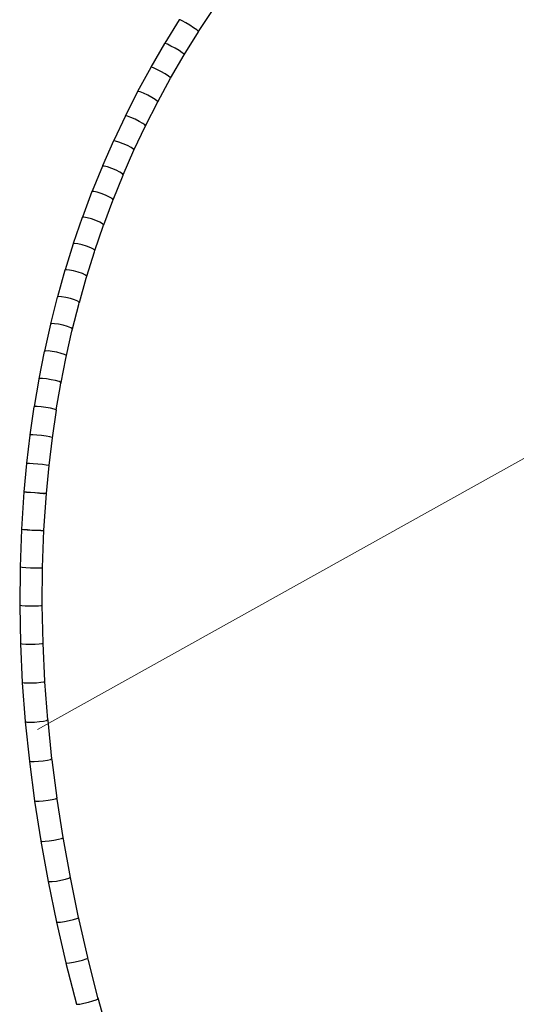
# Model space of a CAD drawing. Header units: millimetres. Extents: x 4476663 to 4477054, y -30323851 to -30323414.
# Tile 225 of 256: x 4476922.52 to 4476923.495, y -30323535.22 to -30323533.287. Entities that reach past the tile are written whole.
import ezdxf

# ---------------------------------------------------------------- set-up
doc = ezdxf.new("R2010")
doc.units = ezdxf.units.MM
doc.layers.add('CE-Condutos (Teto)', color=1, linetype='Continuous', lineweight=25)
doc.layers.add('CE-Textos fios', color=7, linetype='Continuous', lineweight=9)

msp = doc.modelspace()

# ---------------------------------------------------------------- linework, layer by layer
at = {"layer": 'CE-Condutos (Teto)'}
for p, q in [((4476922.871, -30323533.3105), (4476922.8972, -30323533.271)), ((4476922.8333, -30323533.2876), (4476922.8049, -30323533.3333)), ((4476922.8348, -30323533.2877), (4476922.8333, -30323533.2876)), ((4476922.8393, -30323533.2898), (4476922.8348, -30323533.2877)), ((4476922.846, -30323533.2936), (4476922.8393, -30323533.2898)), ((4476922.8539, -30323533.2983), (4476922.846, -30323533.2936)), ((4476922.8615, -30323533.3032), (4476922.8539, -30323533.2983)), ((4476922.8675, -30323533.3075), (4476922.8615, -30323533.3032)), ((4476922.8709, -30323533.3103), (4476922.8675, -30323533.3075)), ((4476922.8709, -30323533.3106), (4476922.8709, -30323533.3103)), ((4476922.8709, -30323533.3106), (4476922.871, -30323533.3105)), ((4476922.8711, -30323533.3113), (4476922.8709, -30323533.3106)), ((4476922.843, -30323533.3564), (4476922.8711, -30323533.3113)), ((4476922.8046, -30323533.334), (4476922.7775, -30323533.3804)), ((4476922.8058, -30323533.3338), (4476922.8046, -30323533.334)), ((4476922.8102, -30323533.3356), (4476922.8058, -30323533.3338)), ((4476922.817, -30323533.339), (4476922.8102, -30323533.3356)), ((4476922.825, -30323533.3434), (4476922.817, -30323533.339)), ((4476922.8328, -30323533.3481), (4476922.825, -30323533.3434)), ((4476922.839, -30323533.3523), (4476922.8328, -30323533.3481)), ((4476922.8163, -30323533.4022), (4476922.843, -30323533.3565)), ((4476922.8426, -30323533.3553), (4476922.839, -30323533.3523)), ((4476922.843, -30323533.3564), (4476922.8426, -30323533.3553)), ((4476922.843, -30323533.3565), (4476922.843, -30323533.3564)), ((4476922.7772, -30323533.381), (4476922.7515, -30323533.4281)), ((4476922.7783, -30323533.3806), (4476922.7772, -30323533.381)), ((4476922.7826, -30323533.382), (4476922.7783, -30323533.3806)), ((4476922.7894, -30323533.385), (4476922.7826, -30323533.382)), ((4476922.7974, -30323533.3892), (4476922.7894, -30323533.385)), ((4476922.791, -30323533.4487), (4476922.8163, -30323533.4023)), ((4476922.8054, -30323533.3937), (4476922.7974, -30323533.3892)), ((4476922.8119, -30323533.3979), (4476922.8054, -30323533.3937)), ((4476922.8157, -30323533.4009), (4476922.8119, -30323533.3979)), ((4476922.8163, -30323533.4022), (4476922.8157, -30323533.4009)), ((4476922.8163, -30323533.4023), (4476922.8163, -30323533.4022)), ((4476922.7513, -30323533.4288), (4476922.727, -30323533.4765)), ((4476922.7522, -30323533.4281), (4476922.7513, -30323533.4288)), ((4476922.7564, -30323533.4291), (4476922.7522, -30323533.4281)), ((4476922.7631, -30323533.4318), (4476922.7564, -30323533.4291)), ((4476922.7713, -30323533.4357), (4476922.7631, -30323533.4318)), ((4476922.7794, -30323533.44), (4476922.7713, -30323533.4357)), ((4476922.7861, -30323533.444), (4476922.7794, -30323533.44)), ((4476922.7902, -30323533.4471), (4476922.7861, -30323533.444)), ((4476922.7671, -30323533.4958), (4476922.791, -30323533.4487)), ((4476922.791, -30323533.4487), (4476922.7902, -30323533.4471)), ((4476922.791, -30323533.4487), (4476922.791, -30323533.4487)), ((4476922.7275, -30323533.4762), (4476922.7046, -30323533.5246)), ((4476922.7315, -30323533.477), (4476922.7275, -30323533.4762)), ((4476922.7383, -30323533.4793), (4476922.7315, -30323533.477)), ((4476922.7465, -30323533.4828), (4476922.7383, -30323533.4793)), ((4476922.7547, -30323533.4869), (4476922.7465, -30323533.4828)), ((4476922.7444, -30323533.5437), (4476922.7671, -30323533.4958)), ((4476922.7617, -30323533.4909), (4476922.7547, -30323533.4869)), ((4476922.766, -30323533.494), (4476922.7617, -30323533.4909)), ((4476922.7671, -30323533.4958), (4476922.766, -30323533.494)), ((4476922.7042, -30323533.5251), (4476922.6827, -30323533.5741)), ((4476922.7041, -30323533.5252), (4476922.7039, -30323533.5256)), ((4476922.7046, -30323533.5246), (4476922.7042, -30323533.5251)), ((4476922.7081, -30323533.5255), (4476922.7042, -30323533.5251)), ((4476922.7147, -30323533.5275), (4476922.7081, -30323533.5255)), ((4476922.723, -30323533.5307), (4476922.7147, -30323533.5275)), ((4476922.7314, -30323533.5345), (4476922.723, -30323533.5307)), ((4476922.7386, -30323533.5384), (4476922.7314, -30323533.5345)), ((4476922.7432, -30323533.5415), (4476922.7386, -30323533.5384)), ((4476922.7445, -30323533.5435), (4476922.7432, -30323533.5415)), ((4476922.7233, -30323533.5918), (4476922.7444, -30323533.5437)), ((4476922.7444, -30323533.5437), (4476922.7445, -30323533.5435)), ((4476922.6823, -30323533.5746), (4476922.6622, -30323533.6242)), ((4476922.6825, -30323533.5746), (4476922.6823, -30323533.5746)), ((4476922.6827, -30323533.5741), (4476922.6825, -30323533.5746)), ((4476922.686, -30323533.5748), (4476922.6825, -30323533.5746)), ((4476922.6926, -30323533.5764), (4476922.686, -30323533.5748)), ((4476922.7009, -30323533.5793), (4476922.6926, -30323533.5764)), ((4476922.7095, -30323533.5828), (4476922.7009, -30323533.5793)), ((4476922.7034, -30323533.6407), (4476922.723, -30323533.5926)), ((4476922.7168, -30323533.5865), (4476922.7095, -30323533.5828)), ((4476922.7217, -30323533.5897), (4476922.7168, -30323533.5865)), ((4476922.7233, -30323533.5918), (4476922.7217, -30323533.5897)), ((4476922.723, -30323533.5926), (4476922.7233, -30323533.5918)), ((4476922.6618, -30323533.6248), (4476922.6431, -30323533.675)), ((4476922.6621, -30323533.6248), (4476922.6618, -30323533.6248)), ((4476922.6622, -30323533.6242), (4476922.6621, -30323533.6248)), ((4476922.6653, -30323533.6247), (4476922.6621, -30323533.6248)), ((4476922.6718, -30323533.626), (4476922.6653, -30323533.6247)), ((4476922.6801, -30323533.6285), (4476922.6718, -30323533.626)), ((4476922.6888, -30323533.6318), (4476922.6801, -30323533.6285)), ((4476922.6964, -30323533.6354), (4476922.6888, -30323533.6318)), ((4476922.7016, -30323533.6385), (4476922.6964, -30323533.6354)), ((4476922.7034, -30323533.6407), (4476922.7016, -30323533.6385)), ((4476922.6849, -30323533.6902), (4476922.7028, -30323533.6423)), ((4476922.7028, -30323533.6423), (4476922.7034, -30323533.6407)), ((4476922.7032, -30323533.6414), (4476922.7034, -30323533.6407)), ((4476922.6427, -30323533.6756), (4476922.6253, -30323533.7264)), ((4476922.6431, -30323533.6756), (4476922.6427, -30323533.6756)), ((4476922.6431, -30323533.675), (4476922.6431, -30323533.6756)), ((4476922.646, -30323533.6752), (4476922.6431, -30323533.6756)), ((4476922.6524, -30323533.6762), (4476922.646, -30323533.6752)), ((4476922.6607, -30323533.6785), (4476922.6524, -30323533.6762)), ((4476922.6695, -30323533.6815), (4476922.6607, -30323533.6785)), ((4476922.6677, -30323533.7403), (4476922.6841, -30323533.6923)), ((4476922.6773, -30323533.6848), (4476922.6695, -30323533.6815)), ((4476922.6827, -30323533.6879), (4476922.6773, -30323533.6848)), ((4476922.6848, -30323533.6902), (4476922.6827, -30323533.6879)), ((4476922.6841, -30323533.6923), (4476922.6848, -30323533.6902)), ((4476922.6846, -30323533.6909), (4476922.6849, -30323533.6902)), ((4476922.625, -30323533.7271), (4476922.609, -30323533.7784)), ((4476922.6281, -30323533.7265), (4476922.625, -30323533.7271)), ((4476922.6344, -30323533.7272), (4476922.6281, -30323533.7265)), ((4476922.6426, -30323533.7291), (4476922.6344, -30323533.7272)), ((4476922.6515, -30323533.7318), (4476922.6426, -30323533.7291)), ((4476922.6595, -30323533.735), (4476922.6515, -30323533.7318)), ((4476922.6652, -30323533.7379), (4476922.6595, -30323533.735)), ((4476922.6518, -30323533.791), (4476922.6666, -30323533.7433)), ((4476922.6676, -30323533.7402), (4476922.6652, -30323533.7379)), ((4476922.6666, -30323533.7433), (4476922.6676, -30323533.7402)), ((4476922.6675, -30323533.741), (4476922.6677, -30323533.7403)), ((4476922.6088, -30323533.7791), (4476922.5941, -30323533.831)), ((4476922.6116, -30323533.7783), (4476922.6088, -30323533.7791)), ((4476922.6177, -30323533.7788), (4476922.6116, -30323533.7783)), ((4476922.6259, -30323533.7804), (4476922.6177, -30323533.7788)), ((4476922.6349, -30323533.7829), (4476922.6259, -30323533.7804)), ((4476922.643, -30323533.7858), (4476922.6349, -30323533.7829)), ((4476922.649, -30323533.7886), (4476922.643, -30323533.7858)), ((4476922.6517, -30323533.7909), (4476922.649, -30323533.7886)), ((4476922.6507, -30323533.7944), (4476922.6517, -30323533.7909)), ((4476922.6516, -30323533.7916), (4476922.6518, -30323533.791)), ((4476922.6372, -30323533.8422), (4476922.6507, -30323533.7944)), ((4476922.5939, -30323533.8317), (4476922.5806, -30323533.8842)), ((4476922.5965, -30323533.8308), (4476922.5939, -30323533.8317)), ((4476922.6023, -30323533.8311), (4476922.5965, -30323533.8308)), ((4476922.6105, -30323533.8324), (4476922.6023, -30323533.8311)), ((4476922.6195, -30323533.8346), (4476922.6105, -30323533.8324)), ((4476922.6279, -30323533.8373), (4476922.6195, -30323533.8346)), ((4476922.6239, -30323533.8941), (4476922.636, -30323533.8465)), ((4476922.6341, -30323533.8399), (4476922.6279, -30323533.8373)), ((4476922.6371, -30323533.8422), (4476922.6341, -30323533.8399)), ((4476922.636, -30323533.8465), (4476922.6371, -30323533.8422)), ((4476922.637, -30323533.8428), (4476922.6372, -30323533.8422)), ((4476922.5804, -30323533.8849), (4476922.5684, -30323533.9379)), ((4476922.5809, -30323533.8847), (4476922.5804, -30323533.8849)), ((4476922.5806, -30323533.8842), (4476922.5809, -30323533.8847)), ((4476922.5827, -30323533.8839), (4476922.5809, -30323533.8847)), ((4476922.5884, -30323533.884), (4476922.5827, -30323533.8839)), ((4476922.5965, -30323533.8851), (4476922.5884, -30323533.884)), ((4476922.6055, -30323533.887), (4476922.5965, -30323533.8851)), ((4476922.614, -30323533.8894), (4476922.6055, -30323533.887)), ((4476922.6205, -30323533.8919), (4476922.614, -30323533.8894)), ((4476922.6119, -30323533.9465), (4476922.6227, -30323533.8989)), ((4476922.6238, -30323533.894), (4476922.6205, -30323533.8919)), ((4476922.6227, -30323533.8989), (4476922.6238, -30323533.894)), ((4476922.6238, -30323533.8947), (4476922.6239, -30323533.8941)), ((4476922.5683, -30323533.9386), (4476922.5576, -30323533.9922)), ((4476922.5687, -30323533.9383), (4476922.5683, -30323533.9386)), ((4476922.5684, -30323533.9379), (4476922.5687, -30323533.9383)), ((4476922.5703, -30323533.9377), (4476922.5687, -30323533.9383)), ((4476922.5758, -30323533.9376), (4476922.5703, -30323533.9377)), ((4476922.5837, -30323533.9385), (4476922.5758, -30323533.9376)), ((4476922.5929, -30323533.9402), (4476922.5837, -30323533.9385)), ((4476922.6015, -30323533.9423), (4476922.5929, -30323533.9402)), ((4476922.6082, -30323533.9445), (4476922.6015, -30323533.9423)), ((4476922.6118, -30323533.9465), (4476922.6082, -30323533.9445)), ((4476922.6107, -30323533.9521), (4476922.6118, -30323533.9465)), ((4476922.6118, -30323533.9471), (4476922.6119, -30323533.9465)), ((4476922.6013, -30323533.9996), (4476922.6107, -30323533.9521)), ((4476922.5575, -30323533.9928), (4476922.5482, -30323534.0469)), ((4476922.5593, -30323533.9919), (4476922.5575, -30323533.9928)), ((4476922.5645, -30323533.9919), (4476922.5593, -30323533.9919)), ((4476922.5724, -30323533.9926), (4476922.5645, -30323533.9919)), ((4476922.5815, -30323533.994), (4476922.5724, -30323533.9926)), ((4476922.5903, -30323533.9958), (4476922.5815, -30323533.994)), ((4476922.5972, -30323533.9978), (4476922.5903, -30323533.9958)), ((4476922.5919, -30323534.0532), (4476922.6001, -30323534.0055)), ((4476922.6011, -30323533.9995), (4476922.5972, -30323533.9978)), ((4476922.6001, -30323534.0055), (4476922.6011, -30323533.9995)), ((4476922.601, -30323534.0014), (4476922.6012, -30323534)), ((4476922.6012, -30323534), (4476922.6013, -30323533.9996)), ((4476922.5481, -30323534.0475), (4476922.5402, -30323534.1021)), ((4476922.5496, -30323534.0468), (4476922.5481, -30323534.0475)), ((4476922.5546, -30323534.0468), (4476922.5496, -30323534.0468)), ((4476922.5624, -30323534.0474), (4476922.5546, -30323534.0468)), ((4476922.5715, -30323534.0486), (4476922.5624, -30323534.0474)), ((4476922.5804, -30323534.0501), (4476922.5715, -30323534.0486)), ((4476922.5875, -30323534.0517), (4476922.5804, -30323534.0501)), ((4476922.5843, -30323534.108), (4476922.5922, -30323534.0541)), ((4476922.5917, -30323534.0531), (4476922.5875, -30323534.0517)), ((4476922.5918, -30323534.0534), (4476922.5917, -30323534.0531)), ((4476922.5918, -30323534.0534), (4476922.5919, -30323534.0532)), ((4476922.5918, -30323534.0536), (4476922.5918, -30323534.0534)), ((4476922.5922, -30323534.0541), (4476922.5918, -30323534.0534)), ((4476922.5401, -30323534.1027), (4476922.5335, -30323534.1578)), ((4476922.5408, -30323534.1024), (4476922.5401, -30323534.1027)), ((4476922.5402, -30323534.1021), (4476922.5402, -30323534.1022)), ((4476922.5402, -30323534.1022), (4476922.5403, -30323534.1022)), ((4476922.5403, -30323534.1022), (4476922.5408, -30323534.1024)), ((4476922.5413, -30323534.1022), (4476922.5408, -30323534.1024)), ((4476922.5461, -30323534.1023), (4476922.5413, -30323534.1022)), ((4476922.5537, -30323534.1028), (4476922.5461, -30323534.1023)), ((4476922.5628, -30323534.1038), (4476922.5537, -30323534.1028)), ((4476922.5718, -30323534.105), (4476922.5628, -30323534.1038)), ((4476922.5792, -30323534.1063), (4476922.5718, -30323534.105)), ((4476922.5778, -30323534.1625), (4476922.5844, -30323534.1081)), ((4476922.5836, -30323534.1074), (4476922.5792, -30323534.1063)), ((4476922.5843, -30323534.108), (4476922.5836, -30323534.1074)), ((4476922.5844, -30323534.1081), (4476922.5843, -30323534.108)), ((4476922.5335, -30323534.1583), (4476922.5282, -30323534.2139)), ((4476922.5335, -30323534.1578), (4476922.5342, -30323534.158)), ((4476922.5344, -30323534.1582), (4476922.5335, -30323534.1583)), ((4476922.5342, -30323534.158), (4476922.5345, -30323534.1582)), ((4476922.5345, -30323534.1582), (4476922.5344, -30323534.1582)), ((4476922.539, -30323534.1584), (4476922.5345, -30323534.1582)), ((4476922.5464, -30323534.159), (4476922.539, -30323534.1584)), ((4476922.5555, -30323534.1598), (4476922.5464, -30323534.159)), ((4476922.5646, -30323534.1607), (4476922.5555, -30323534.1598)), ((4476922.5721, -30323534.1616), (4476922.5646, -30323534.1607)), ((4476922.5768, -30323534.1622), (4476922.5721, -30323534.1616)), ((4476922.5726, -30323534.2175), (4476922.5779, -30323534.1625)), ((4476922.5778, -30323534.1625), (4476922.5768, -30323534.1622)), ((4476922.5779, -30323534.1625), (4476922.5778, -30323534.1625)), ((4476922.5282, -30323534.2144), (4476922.5233, -30323534.2871)), ((4476922.5282, -30323534.2139), (4476922.5291, -30323534.2138)), ((4476922.5288, -30323534.2146), (4476922.5282, -30323534.2144)), ((4476922.5332, -30323534.2151), (4476922.5288, -30323534.2146)), ((4476922.5291, -30323534.2138), (4476922.5337, -30323534.214)), ((4476922.5405, -30323534.2157), (4476922.5332, -30323534.2151)), ((4476922.5337, -30323534.214), (4476922.5411, -30323534.2146)), ((4476922.5495, -30323534.2163), (4476922.5405, -30323534.2157)), ((4476922.5411, -30323534.2146), (4476922.5502, -30323534.2154)), ((4476922.5586, -30323534.2169), (4476922.5495, -30323534.2163)), ((4476922.5502, -30323534.2154), (4476922.5593, -30323534.2164)), ((4476922.5664, -30323534.2174), (4476922.5586, -30323534.2169)), ((4476922.5593, -30323534.2164), (4476922.5668, -30323534.2172)), ((4476922.5686, -30323534.2174), (4476922.5664, -30323534.2174)), ((4476922.5668, -30323534.2172), (4476922.5686, -30323534.2174)), ((4476922.5677, -30323534.2894), (4476922.5726, -30323534.2175)), ((4476922.5713, -30323534.2176), (4476922.5686, -30323534.2174)), ((4476922.5726, -30323534.2175), (4476922.5713, -30323534.2176)), ((4476922.5715, -30323534.2178), (4476922.5725, -30323534.2182)), ((4476922.5726, -30323534.2175), (4476922.5726, -30323534.2175)), ((4476922.5237, -30323534.2881), (4476922.5209, -30323534.3615)), ((4476922.5233, -30323534.2871), (4476922.5239, -30323534.2873)), ((4476922.5277, -30323534.2887), (4476922.5237, -30323534.2881)), ((4476922.5239, -30323534.2873), (4476922.5282, -30323534.2877)), ((4476922.5349, -30323534.2892), (4476922.5277, -30323534.2887)), ((4476922.5282, -30323534.2877), (4476922.5355, -30323534.2883)), ((4476922.5438, -30323534.2897), (4476922.5349, -30323534.2892)), ((4476922.5355, -30323534.2883), (4476922.5445, -30323534.289)), ((4476922.553, -30323534.29), (4476922.5438, -30323534.2897)), ((4476922.5445, -30323534.289), (4476922.5537, -30323534.2896)), ((4476922.5609, -30323534.29), (4476922.553, -30323534.29)), ((4476922.5537, -30323534.2896), (4476922.5614, -30323534.29)), ((4476922.5612, -30323534.29), (4476922.5609, -30323534.29)), ((4476922.5612, -30323534.29), (4476922.5612, -30323534.29)), ((4476922.5614, -30323534.29), (4476922.5648, -30323534.2902)), ((4476922.5648, -30323534.2902), (4476922.5664, -30323534.2902)), ((4476922.565, -30323534.3629), (4476922.5677, -30323534.2894)), ((4476922.5677, -30323534.2894), (4476922.5661, -30323534.2898)), ((4476922.5664, -30323534.2902), (4476922.5677, -30323534.2901)), ((4476922.5677, -30323534.2894), (4476922.5677, -30323534.2894)), ((4476922.5207, -30323534.3623), (4476922.5201, -30323534.4364)), ((4476922.5207, -30323534.3616), (4476922.5207, -30323534.3617)), ((4476922.5207, -30323534.3617), (4476922.5207, -30323534.3621)), ((4476922.5207, -30323534.3621), (4476922.5207, -30323534.3623)), ((4476922.5209, -30323534.3615), (4476922.525, -30323534.3621)), ((4476922.525, -30323534.3621), (4476922.5321, -30323534.3627)), ((4476922.5321, -30323534.3627), (4476922.5411, -30323534.3631)), ((4476922.5411, -30323534.3631), (4476922.5503, -30323534.3634)), ((4476922.5503, -30323534.3634), (4476922.5582, -30323534.3635)), ((4476922.5582, -30323534.3635), (4476922.5634, -30323534.3633)), ((4476922.5634, -30323534.3633), (4476922.565, -30323534.3629)), ((4476922.5644, -30323534.4363), (4476922.565, -30323534.3622)), ((4476922.5201, -30323534.4368), (4476922.52, -30323534.4371)), ((4476922.52, -30323534.4371), (4476922.5216, -30323534.512)), ((4476922.5201, -30323534.4364), (4476922.524, -30323534.4371)), ((4476922.5202, -30323534.4364), (4476922.5201, -30323534.4368)), ((4476922.524, -30323534.4371), (4476922.531, -30323534.4376)), ((4476922.531, -30323534.4376), (4476922.5398, -30323534.4379)), ((4476922.5398, -30323534.4379), (4476922.5491, -30323534.4379)), ((4476922.5491, -30323534.4379), (4476922.5571, -30323534.4376)), ((4476922.5571, -30323534.4376), (4476922.5625, -30323534.4371)), ((4476922.5625, -30323534.4371), (4476922.5644, -30323534.4364)), ((4476922.5644, -30323534.4363), (4476922.5644, -30323534.4358)), ((4476922.5644, -30323534.4364), (4476922.5644, -30323534.4363)), ((4476922.566, -30323534.5108), (4476922.5644, -30323534.4363)), ((4476922.5216, -30323534.5125), (4476922.5215, -30323534.5126)), ((4476922.5215, -30323534.5126), (4476922.5252, -30323534.5883)), ((4476922.5216, -30323534.512), (4476922.5218, -30323534.512)), ((4476922.5218, -30323534.512), (4476922.5216, -30323534.5125)), ((4476922.5218, -30323534.512), (4476922.5252, -30323534.5127)), ((4476922.5252, -30323534.5127), (4476922.532, -30323534.5132)), ((4476922.532, -30323534.5132), (4476922.5408, -30323534.5133)), ((4476922.5408, -30323534.5133), (4476922.5501, -30323534.513)), ((4476922.5501, -30323534.513), (4476922.5582, -30323534.5124)), ((4476922.5582, -30323534.5124), (4476922.5639, -30323534.5116)), ((4476922.5639, -30323534.5116), (4476922.566, -30323534.5108)), ((4476922.566, -30323534.5108), (4476922.5659, -30323534.5102)), ((4476922.566, -30323534.5112), (4476922.566, -30323534.5108)), ((4476922.5696, -30323534.5858), (4476922.566, -30323534.5112)), ((4476922.5676, -30323534.5868), (4476922.5696, -30323534.5858)), ((4476922.5696, -30323534.5858), (4476922.5696, -30323534.5853)), ((4476922.5696, -30323534.5858), (4476922.5696, -30323534.5858)), ((4476922.5697, -30323534.5868), (4476922.5696, -30323534.5858)), ((4476922.5252, -30323534.5883), (4476922.5286, -30323534.589)), ((4476922.5252, -30323534.5888), (4476922.531, -30323534.6651)), ((4476922.5286, -30323534.589), (4476922.5353, -30323534.5893)), ((4476922.5353, -30323534.5893), (4476922.544, -30323534.5893)), ((4476922.544, -30323534.5893), (4476922.5533, -30323534.5887)), ((4476922.5533, -30323534.5887), (4476922.5615, -30323534.5879)), ((4476922.5615, -30323534.5879), (4476922.5673, -30323534.5869)), ((4476922.5673, -30323534.5869), (4476922.5676, -30323534.5868)), ((4476922.5754, -30323534.6616), (4476922.5697, -30323534.5868)), ((4476922.5669, -30323534.664), (4476922.5729, -30323534.6628)), ((4476922.5729, -30323534.6628), (4476922.5734, -30323534.6625)), ((4476922.5734, -30323534.6625), (4476922.5754, -30323534.6616)), ((4476922.5756, -30323534.6632), (4476922.5753, -30323534.6611)), ((4476922.5754, -30323534.6616), (4476922.5754, -30323534.6616)), ((4476922.5833, -30323534.738), (4476922.5756, -30323534.6632)), ((4476922.531, -30323534.6651), (4476922.5314, -30323534.6652)), ((4476922.5314, -30323534.6652), (4476922.531, -30323534.6657)), ((4476922.531, -30323534.6657), (4476922.539, -30323534.7426)), ((4476922.5314, -30323534.6652), (4476922.5342, -30323534.6659)), ((4476922.5342, -30323534.6659), (4476922.5407, -30323534.6661)), ((4476922.5407, -30323534.6661), (4476922.5493, -30323534.6659)), ((4476922.5493, -30323534.6659), (4476922.5586, -30323534.6651)), ((4476922.5586, -30323534.6651), (4476922.5669, -30323534.664)), ((4476922.5661, -30323534.7421), (4476922.5745, -30323534.7408)), ((4476922.5745, -30323534.7408), (4476922.5806, -30323534.7393)), ((4476922.5806, -30323534.7393), (4476922.5814, -30323534.739)), ((4476922.5814, -30323534.739), (4476922.5833, -30323534.738)), ((4476922.5835, -30323534.74), (4476922.5832, -30323534.7375)), ((4476922.5833, -30323534.738), (4476922.5833, -30323534.738)), ((4476922.5933, -30323534.8151), (4476922.5835, -30323534.74)), ((4476922.539, -30323534.7426), (4476922.542, -30323534.7433)), ((4476922.539, -30323534.7431), (4476922.5491, -30323534.8207)), ((4476922.542, -30323534.7433), (4476922.5483, -30323534.7435)), ((4476922.5483, -30323534.7435), (4476922.5568, -30323534.743)), ((4476922.5568, -30323534.743), (4476922.5661, -30323534.7421)), ((4476922.5756, -30323534.8196), (4476922.5841, -30323534.8181)), ((4476922.5841, -30323534.8181), (4476922.5904, -30323534.8165)), ((4476922.5904, -30323534.8165), (4476922.5914, -30323534.816)), ((4476922.5914, -30323534.816), (4476922.5932, -30323534.8151)), ((4476922.5936, -30323534.8176), (4476922.5932, -30323534.8146)), ((4476922.5932, -30323534.8151), (4476922.5933, -30323534.8151)), ((4476922.6054, -30323534.8928), (4476922.5936, -30323534.8176)), ((4476922.5491, -30323534.8207), (4476922.5519, -30323534.8214)), ((4476922.5492, -30323534.8212), (4476922.5614, -30323534.8994)), ((4476922.5519, -30323534.8214), (4476922.558, -30323534.8214)), ((4476922.558, -30323534.8214), (4476922.5664, -30323534.8208)), ((4476922.5664, -30323534.8208), (4476922.5756, -30323534.8196)), ((4476922.5959, -30323534.8961), (4476922.6022, -30323534.8943)), ((4476922.6022, -30323534.8943), (4476922.6035, -30323534.8937)), ((4476922.6035, -30323534.8937), (4476922.6053, -30323534.8928)), ((4476922.6058, -30323534.8957), (4476922.6052, -30323534.8923)), ((4476922.6053, -30323534.8928), (4476922.6054, -30323534.8928)), ((4476922.5614, -30323534.8994), (4476922.5639, -30323534.9001)), ((4476922.5614, -30323534.8999), (4476922.5757, -30323534.9787)), ((4476922.5639, -30323534.9001), (4476922.5699, -30323534.9)), ((4476922.5699, -30323534.9), (4476922.5781, -30323534.8992)), ((4476922.5781, -30323534.8992), (4476922.5873, -30323534.8978)), ((4476922.5873, -30323534.8978), (4476922.5959, -30323534.8961)), ((4476922.6195, -30323534.9711), (4476922.6058, -30323534.8957)), ((4476922.6097, -30323534.9746), (4476922.6162, -30323534.9727)), ((4476922.6162, -30323534.9727), (4476922.6177, -30323534.9719)), ((4476922.6177, -30323534.9719), (4476922.6194, -30323534.9711)), ((4476922.6201, -30323534.9746), (4476922.6193, -30323534.9706)), ((4476922.6194, -30323534.9711), (4476922.6195, -30323534.9711)), ((4476922.5757, -30323534.9787), (4476922.5762, -30323534.9788)), ((4476922.5762, -30323534.9788), (4476922.5758, -30323534.9791)), ((4476922.5758, -30323534.9791), (4476922.5922, -30323535.0585)), ((4476922.5762, -30323534.9788), (4476922.5781, -30323534.9792)), ((4476922.5781, -30323534.9792), (4476922.5838, -30323534.979)), ((4476922.5838, -30323534.979), (4476922.592, -30323534.978)), ((4476922.592, -30323534.978), (4476922.6011, -30323534.9765)), ((4476922.6011, -30323534.9765), (4476922.6097, -30323534.9746)), ((4476922.6357, -30323535.0499), (4476922.6201, -30323534.9746)), ((4476922.634, -30323535.0507), (4476922.6356, -30323535.05)), ((4476922.6365, -30323535.054), (4476922.6355, -30323535.0495)), ((4476922.6356, -30323535.05), (4476922.6357, -30323535.0499)), ((4476922.5922, -30323535.0585), (4476922.5943, -30323535.059)), ((4476922.5923, -30323535.0589), (4476922.6107, -30323535.1388)), ((4476922.5943, -30323535.059), (4476922.5999, -30323535.0586)), ((4476922.5999, -30323535.0586), (4476922.6079, -30323535.0575)), ((4476922.6079, -30323535.0575), (4476922.617, -30323535.0557)), ((4476922.617, -30323535.0557), (4476922.6256, -30323535.0536)), ((4476922.6256, -30323535.0536), (4476922.6322, -30323535.0516)), ((4476922.6322, -30323535.0516), (4476922.634, -30323535.0507)), ((4476922.6536, -30323535.128), (4476922.6365, -30323535.054)), ((4476922.6107, -30323535.1388), (4476922.6127, -30323535.1392)), ((4476922.6108, -30323535.1392), (4476922.6314, -30323535.2196)), ((4476922.6127, -30323535.1392), (4476922.618, -30323535.1388)), ((4476922.618, -30323535.1388), (4476922.6259, -30323535.1374)), ((4476922.6259, -30323535.1374), (4476922.6349, -30323535.1354)), ((4476922.6349, -30323535.1354), (4476922.6436, -30323535.1332)), ((4476922.6436, -30323535.1332), (4476922.6503, -30323535.131)), ((4476922.6503, -30323535.131), (4476922.6522, -30323535.1301)), ((4476922.6538, -30323535.1286), (4476922.6536, -30323535.128)), ((4476922.6539, -30323535.128), (4476922.6536, -30323535.128)), ((4476922.655, -30323535.1339), (4476922.6537, -30323535.1289)), ((4476922.6538, -30323535.1286), (4476922.6539, -30323535.128)), ((4476922.6539, -30323535.1293), (4476922.6538, -30323535.1286)), ((4476922.6538, -30323535.1294), (4476922.6539, -30323535.1293)), ((4476922.6742, -30323535.2092), (4476922.655, -30323535.1339)), ((4476922.6314, -30323535.2196), (4476922.6331, -30323535.22)), ((4476922.6331, -30323535.22), (4476922.6383, -30323535.2194)), ((4476922.6383, -30323535.2194), (4476922.646, -30323535.2179)), ((4476922.646, -30323535.2179), (4476922.6549, -30323535.2157)), ((4476922.6549, -30323535.2157), (4476922.6636, -30323535.2133)), ((4476922.6636, -30323535.2133), (4476922.6704, -30323535.211)), ((4476922.6704, -30323535.211), (4476922.6726, -30323535.21)), ((4476922.6726, -30323535.21), (4476922.6742, -30323535.2092)), ((4476922.6969, -30323535.2887), (4476922.6743, -30323535.2079))]:
    msp.add_line(p, q, dxfattribs=at)
at = {"layer": 'CE-Textos fios'}
msp.add_line((4476922.5548, -30323534.6804), (4476923.6911, -30323534.0476), dxfattribs=at)

doc.saveas('drawing.dxf')
